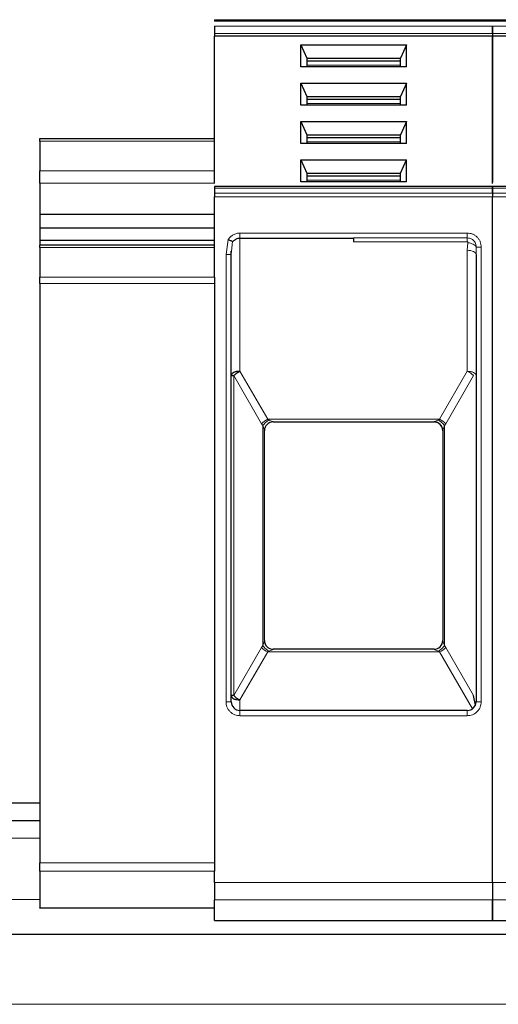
# Model space of a CAD drawing. Header units: millimetres. Extents: x 5 to 418, y 2 to 292.
# Tile 18 of 51: x 84 to 93, y 251 to 270. Entities that reach past the tile are written whole.
import ezdxf

# ---------------------------------------------------------------- set-up
doc = ezdxf.new("R2010")
doc.units = ezdxf.units.MM

msp = doc.modelspace()

# ---------------------------------------------------------------- linework, layer by layer
at = {"color": 7, "linetype": 'Continuous', "lineweight": 25}
for p, q in [((87.4572, 269.8402), (92.7572, 269.8402)), ((92.7572, 269.8402), (98.0572, 269.8402)), ((87.4572, 269.576), (87.4572, 269.5288)), ((92.7572, 269.5288), (87.4572, 269.5288)), ((87.4572, 266.7173), (87.4572, 269.5288)), ((92.7572, 269.576), (92.7572, 269.5288)), ((92.7572, 269.576), (92.7572, 269.5288)), ((98.0572, 269.5288), (92.7572, 269.5288)), ((92.7572, 266.7173), (92.7572, 269.5288)), ((92.7572, 269.5288), (92.7572, 266.7463)), ((89.0989, 269.3638), (91.1154, 269.3638)), ((89.0989, 268.9396), (89.0989, 269.3638)), ((89.0989, 269.3638), (89.2155, 269.1046)), ((91.1154, 269.3638), (90.9989, 269.1046)), ((91.1154, 268.9396), (91.1154, 269.3638)), ((91.1154, 268.9396), (89.0989, 268.9396)), ((89.2155, 269.1046), (89.2155, 268.9396)), ((89.2155, 269.1046), (90.9989, 269.1046)), ((89.2155, 269.0574), (90.9989, 269.0574)), ((90.9989, 268.9396), (90.9989, 269.1046)), ((89.0989, 268.6331), (91.1154, 268.6331)), ((89.0989, 268.209), (89.0989, 268.6331)), ((89.0989, 268.6331), (89.2155, 268.3739)), ((91.1154, 268.6331), (90.9989, 268.3739)), ((91.1154, 268.209), (91.1154, 268.6331)), ((89.2155, 268.3739), (89.2155, 268.209)), ((89.2155, 268.3739), (90.9989, 268.3739)), ((90.9989, 268.209), (90.9989, 268.3739)), ((91.1154, 268.209), (89.0989, 268.209)), ((89.2155, 268.3267), (90.9989, 268.3267)), ((89.0989, 267.9024), (91.1154, 267.9024)), ((89.0989, 267.4783), (89.0989, 267.9024)), ((89.0989, 267.9024), (89.2155, 267.6432)), ((91.1154, 267.9024), (90.9989, 267.6432)), ((91.1154, 267.4783), (91.1154, 267.9024)), ((89.2155, 267.6432), (89.2155, 267.4783)), ((89.2155, 267.6432), (90.9989, 267.6432)), ((90.9989, 267.4783), (90.9989, 267.6432)), ((84.1239, 267.5735), (87.4572, 267.5735)), ((84.1239, 267.5247), (84.1239, 267.5735)), ((84.1239, 267.5247), (84.1239, 266.958)), ((91.1154, 267.4783), (89.0989, 267.4783)), ((89.2155, 267.5961), (90.9989, 267.5961)), ((89.0989, 267.1717), (91.1154, 267.1717)), ((89.0989, 266.7476), (89.0989, 267.1717)), ((89.0989, 267.1717), (89.2155, 266.9125)), ((90.9989, 266.9125), (91.1154, 267.1717)), ((91.1154, 266.7476), (91.1154, 267.1717)), ((84.1239, 266.7223), (84.1239, 266.958)), ((89.2155, 266.9125), (89.2155, 266.7476)), ((89.2155, 266.9125), (90.9989, 266.9125)), ((89.2155, 266.8654), (90.9989, 266.8654)), ((90.9989, 266.7476), (90.9989, 266.9125)), ((84.1239, 266.7223), (84.1239, 266.1331)), ((91.1154, 266.7476), (89.0989, 266.7476)), ((92.7572, 266.659), (87.4572, 266.659)), ((87.4572, 266.6297), (87.4572, 266.5362)), ((98.0572, 266.659), (92.7572, 266.659)), ((92.7572, 266.6297), (92.7572, 266.5362)), ((92.7572, 266.5362), (92.7572, 266.6297)), ((87.4572, 264.93), (87.4572, 266.4654)), ((92.7572, 253.394), (92.7572, 266.4654)), ((92.7572, 253.394), (92.7572, 266.4654)), ((84.1239, 266.1331), (87.4572, 266.1331)), ((84.1239, 266.1331), (84.1239, 265.8738)), ((84.1239, 265.8738), (87.4572, 265.8738)), ((84.1239, 265.8738), (84.1239, 265.6381)), ((84.1239, 265.6381), (87.4572, 265.6381)), ((84.1239, 265.6381), (84.1239, 265.5455)), ((87.9405, 265.6735), (90.1072, 265.6735)), ((87.4572, 265.5455), (84.1239, 265.5455)), ((84.1239, 265.4967), (84.1239, 265.5455)), ((84.1239, 265.4967), (84.1239, 264.93)), ((87.7722, 265.3604), (87.7754, 265.4285)), ((87.7739, 265.3619), (87.7802, 265.428)), ((87.7739, 256.8402), (87.7739, 265.3619)), ((92.4288, 265.3927), (92.4381, 265.3927)), ((92.4405, 265.362), (92.4405, 256.8402)), ((84.1239, 264.8122), (84.1239, 264.93)), ((84.1239, 264.8122), (84.1239, 253.7716)), ((87.4572, 264.93), (87.4572, 264.8122)), ((87.4572, 264.8122), (87.4572, 253.7716)), ((88.5739, 262.1735), (91.6405, 262.1735)), ((88.4072, 258.0064), (88.4072, 262.0074)), ((88.4072, 262.0074), (88.4072, 262.0069)), ((91.8072, 262.0074), (91.8072, 258.0064)), ((91.8072, 262.0074), (91.8072, 262.0069)), ((88.4072, 258.0064), (88.4072, 258.0069)), ((91.8072, 258.0069), (91.8072, 258.0064)), ((91.6405, 257.8402), (88.5739, 257.8402)), ((92.428, 256.7768), (92.3917, 256.957)), ((92.2739, 256.6735), (87.9405, 256.6735)), ((84.1239, 254.9069), (78.3572, 254.9069)), ((84.1239, 254.5735), (78.3572, 254.5735)), ((84.1239, 253.6106), (84.1239, 253.7716)), ((87.4572, 253.7716), (87.4572, 253.6106)), ((84.1239, 253.6106), (84.1239, 252.9125)), ((87.4572, 253.394), (87.4572, 253.6106)), ((87.4572, 252.6735), (87.4572, 253.0658)), ((92.7572, 252.6735), (92.7572, 253.0658)), ((92.7572, 253.0658), (92.7572, 252.6735)), ((84.1239, 252.9069), (84.1239, 252.9125)), ((87.4572, 252.9069), (84.1239, 252.9069)), ((87.4572, 252.6735), (92.7572, 252.6735)), ((92.7572, 252.6735), (98.0572, 252.6735)), ((123.3572, 252.4069), (68.3572, 252.4069))]:
    msp.add_line(p, q, dxfattribs=at)
at = {"color": 7, "linetype": 'Continuous', "lineweight": 18}
for p, q in [((87.4572, 269.8109), (92.7572, 269.8109)), ((87.4572, 269.7174), (92.7572, 269.7174)), ((92.7572, 269.8109), (98.0572, 269.8109)), ((92.7572, 269.7174), (98.0572, 269.7174)), ((92.7572, 269.576), (87.4572, 269.576)), ((98.0572, 269.576), (92.7572, 269.576)), ((89.2155, 268.9749), (90.9989, 268.9749)), ((89.2155, 268.2442), (90.9989, 268.2442)), ((87.4572, 267.5247), (84.1239, 267.5247)), ((89.2155, 267.5136), (90.9989, 267.5136)), ((84.1239, 266.958), (87.4572, 266.958)), ((87.4572, 266.7223), (84.1239, 266.7223)), ((89.2155, 266.7829), (90.9989, 266.7829)), ((87.4572, 266.6297), (92.7572, 266.6297)), ((92.7572, 266.5362), (87.4572, 266.5362)), ((92.7572, 266.6297), (98.0572, 266.6297)), ((98.0572, 266.5362), (92.7572, 266.5362)), ((92.7572, 266.4654), (87.4572, 266.4654)), ((98.0572, 266.4654), (92.7572, 266.4654)), ((87.9405, 265.7735), (90.1072, 265.7735)), ((87.9405, 265.7735), (87.9405, 265.6735)), ((90.1072, 265.7735), (92.2739, 265.7735)), ((87.6739, 265.362), (87.7168, 265.652)), ((87.7802, 265.428), (87.7979, 265.6121)), ((87.9405, 265.6735), (87.9405, 263.1401)), ((90.1072, 265.6799), (92.2739, 265.6799)), ((92.2739, 265.6071), (90.1072, 265.6071)), ((92.2873, 265.5902), (92.2739, 265.4454)), ((87.4572, 265.4967), (84.1239, 265.4967)), ((87.6739, 256.8402), (87.6739, 265.362)), ((92.2739, 263.1401), (92.2739, 265.4454)), ((92.4456, 265.5069), (92.4405, 265.362)), ((92.5405, 265.5069), (92.4456, 265.5069)), ((92.5405, 265.5069), (92.5405, 256.8402)), ((84.1239, 264.93), (87.4572, 264.93)), ((87.4572, 264.8122), (84.1239, 264.8122)), ((87.9405, 263.1401), (88.4697, 262.2235)), ((92.2739, 263.1401), (91.7447, 262.2235)), ((87.8227, 263.0567), (87.8227, 256.957)), ((88.3518, 262.1402), (87.8227, 263.0567)), ((91.8625, 262.1402), (92.3917, 263.0567)), ((88.4697, 262.2235), (91.7447, 262.2235)), ((88.4697, 262.2235), (88.4958, 262.2095)), ((88.5739, 262.1737), (88.5739, 262.1735)), ((91.6405, 262.1735), (91.6405, 262.1737)), ((91.7186, 262.2095), (91.7447, 262.2235)), ((88.3518, 262.1402), (88.3779, 262.1028)), ((88.3779, 262.1028), (88.3779, 257.9109)), ((91.8365, 262.1028), (91.8625, 262.1402)), ((91.8365, 257.9109), (91.8365, 262.1028)), ((88.3518, 257.8735), (87.8227, 256.957)), ((88.3779, 257.9109), (88.3518, 257.8735)), ((91.8625, 257.8735), (91.8365, 257.9109)), ((91.8625, 257.8735), (92.3917, 256.957)), ((88.4697, 257.7902), (87.9405, 256.8737)), ((88.4958, 257.8042), (88.4697, 257.7902)), ((91.7447, 257.7902), (88.4697, 257.7902)), ((88.5739, 257.8402), (88.5739, 257.84)), ((91.6405, 257.84), (91.6405, 257.8402)), ((91.7447, 257.7902), (91.7186, 257.8042)), ((91.7447, 257.7902), (92.3713, 256.705)), ((87.6739, 256.8402), (87.7739, 256.8402)), ((87.9405, 256.8737), (87.9405, 256.6735)), ((92.5405, 256.8402), (92.4405, 256.8402)), ((87.9405, 256.5735), (87.9405, 256.6735)), ((90.1072, 256.5735), (87.9405, 256.5735)), ((92.2739, 256.5735), (90.1072, 256.5735)), ((92.2739, 256.5735), (92.2739, 256.6735)), ((84.1239, 254.2402), (78.3572, 254.2402)), ((84.1239, 253.7716), (87.4572, 253.7716)), ((87.4572, 253.6106), (84.1239, 253.6106)), ((87.4572, 253.394), (92.7572, 253.394)), ((92.7572, 253.394), (98.0572, 253.394)), ((84.1239, 253.0735), (78.3572, 253.0735)), ((92.7572, 253.0658), (87.4572, 253.0658)), ((98.0572, 253.0658), (92.7572, 253.0658)), ((84.1239, 252.9125), (87.4572, 252.9125)), ((123.3572, 251.0735), (68.3572, 251.0735))]:
    msp.add_line(p, q, dxfattribs=at)
at = {"color": 7, "linetype": 'Continuous', "lineweight": 18, "flags": 128}
for points in [[(92.2739, 265.7735), (92.2739, 265.7584), (92.2739, 265.7437), (92.2739, 265.7296), (92.2739, 265.7165), (92.2739, 265.7048), (92.2739, 265.6946), (92.2739, 265.6862), (92.2739, 265.6799)], [(92.2739, 265.4454), (92.3064, 265.4438), (92.3376, 265.439), (92.3665, 265.4313), (92.3917, 265.421), (92.4124, 265.4083), (92.4278, 265.3939), (92.4373, 265.3783), (92.4405, 265.362)]]:
    msp.add_lwpolyline(points, dxfattribs=at)
at = {"color": 7, "linetype": 'Continuous', "lineweight": 25}
for centre, start, end in [((87.9405, 265.5069), 90, 119.65966), ((88.5739, 262.0069), 90, 180), ((91.6405, 262.0069), 360, 90), ((88.5739, 258.0069), 180, 270), ((91.6405, 258.0069), 270, 0), ((87.9405, 256.8402), 180, 270), ((92.2739, 256.8402), 270, 0)]:
    msp.add_arc(centre, 0.1667, start, end, dxfattribs=at)
at = {"color": 7, "linetype": 'Continuous', "lineweight": 18}
for centre, radius, start, end in [((88.6012, 261.9126), 0.3376, 112.92238, 137.6064), ((88.5737, 262.0072), 0.1665, 89.94634, 179.94624), ((91.6132, 261.9126), 0.3376, 42.3936, 67.07762), ((88.6012, 258.1012), 0.3376, 222.39323, 247.07766), ((91.6407, 258.0065), 0.1665, 269.94634, 359.94624), ((91.6132, 258.1012), 0.3376, 292.92238, 317.6064)]:
    msp.add_arc(centre, radius, start, end, dxfattribs=at)
at = {"color": 7, "linetype": 'Continuous', "lineweight": 25}
for points in [[(87.4572, 269.8402), (87.4572, 269.8398), (87.4572, 269.8391), (87.4572, 269.8331), (87.4572, 269.824), (87.4572, 269.8153), (87.4572, 269.8109)], [(87.4572, 269.7174), (87.4572, 269.7071), (87.4572, 269.6864), (87.4572, 269.6467), (87.4572, 269.6069), (87.4572, 269.5863), (87.4572, 269.576)], [(92.7572, 269.8402), (92.7572, 269.8398), (92.7572, 269.8391), (92.7572, 269.8331), (92.7572, 269.824), (92.7572, 269.8153), (92.7572, 269.8109)], [(92.7572, 269.8402), (92.7572, 269.8398), (92.7572, 269.8391), (92.7572, 269.8331), (92.7572, 269.824), (92.7572, 269.8153), (92.7572, 269.8109)], [(92.7572, 269.7174), (92.7572, 269.7071), (92.7572, 269.6864), (92.7572, 269.6467), (92.7572, 269.6069), (92.7572, 269.5863), (92.7572, 269.576)], [(92.7572, 269.576), (92.7572, 269.5863), (92.7572, 269.6069), (92.7572, 269.6467), (92.7572, 269.6864), (92.7572, 269.7071), (92.7572, 269.7174)], [(87.4572, 266.659), (87.4572, 266.6576), (87.4572, 266.6549), (87.4572, 266.6381), (87.4572, 266.6297)], [(87.4572, 266.5362), (87.4572, 266.5313), (87.4572, 266.5215), (87.4572, 266.5039), (87.4572, 266.4851), (87.4572, 266.472), (87.4572, 266.4654)], [(92.7572, 266.659), (92.7572, 266.6576), (92.7572, 266.6549), (92.7572, 266.6381), (92.7572, 266.6297)], [(92.7572, 266.6297), (92.7572, 266.6381), (92.7572, 266.6549), (92.7572, 266.6576), (92.7572, 266.659)], [(92.7572, 266.5362), (92.7572, 266.5313), (92.7572, 266.5215), (92.7572, 266.5039), (92.7572, 266.4851), (92.7572, 266.472), (92.7572, 266.4654)], [(92.7572, 266.5362), (92.7572, 266.5313), (92.7572, 266.5215), (92.7572, 266.5039), (92.7572, 266.4851), (92.7572, 266.472), (92.7572, 266.4654)], [(90.1072, 265.6799), (90.1072, 265.6715), (90.1072, 265.6547), (90.1072, 265.6229), (90.1072, 265.6071)], [(87.9405, 263.1401), (87.9187, 263.1388), (87.8751, 263.1363), (87.82, 263.1171), (87.7815, 263.0896), (87.7764, 263.0678), (87.7739, 263.0568)], [(87.7739, 263.0568), (87.7745, 263.0568), (87.7757, 263.0568), (87.7857, 263.0568), (87.8009, 263.0568), (87.8154, 263.0567), (87.8227, 263.0567)], [(87.8227, 256.957), (87.8302, 256.949), (87.8452, 256.933), (87.8744, 256.9102), (87.9065, 256.8896), (87.9292, 256.879), (87.9405, 256.8737)], [(87.4572, 253.394), (87.4572, 253.3552), (87.4572, 253.2776), (87.4572, 253.1759), (87.4572, 253.0976), (87.4572, 253.0764), (87.4572, 253.0658)], [(92.7572, 253.394), (92.7572, 253.3552), (92.7572, 253.2776), (92.7572, 253.1759), (92.7572, 253.0976), (92.7572, 253.0764), (92.7572, 253.0658)], [(92.7572, 253.394), (92.7572, 253.3552), (92.7572, 253.2776), (92.7572, 253.1759), (92.7572, 253.0976), (92.7572, 253.0764), (92.7572, 253.0658)]]:
    msp.add_open_spline(points, degree=3, dxfattribs=at)
at = {"color": 7, "linetype": 'Continuous', "lineweight": 18}
for points, knots in [([(87.7168, 265.652), (87.7301, 265.6697), (87.7568, 265.7052), (87.812, 265.7432), (87.874, 265.769), (87.9183, 265.772), (87.9405, 265.7735)], [0, 0, 0, 0, 0.2492254, 0.4999518, 0.7492335, 1, 1, 1, 1]), ([(92.2739, 265.7735), (92.3074, 265.77), (92.3591, 265.7644), (92.4213, 265.7312), (92.4637, 265.6968), (92.4982, 265.6544), (92.5314, 265.5922), (92.5369, 265.5404), (92.5405, 265.5069)], [0, 0, 0, 0, 0.23944297, 0.36950744, 0.49999981, 0.63006447, 0.76055703, 1, 1, 1, 1]), ([(92.2739, 265.6799), (92.2883, 265.6788), (92.3226, 265.6762), (92.3656, 265.6557), (92.4001, 265.6265), (92.4241, 265.5943), (92.4421, 265.5535), (92.4444, 265.5229), (92.4456, 265.5069)], [0, 0, 0, 0, 0.1603892, 0.3803465, 0.5131189, 0.6607116, 0.8230373, 1, 1, 1, 1]), ([(92.2739, 265.6071), (92.2748, 265.607), (92.2768, 265.6067), (92.2795, 265.6057), (92.2819, 265.6041), (92.2847, 265.6013), (92.2872, 265.5966), (92.2873, 265.5924), (92.2873, 265.5902)], [0, 0, 0, 0, 0.1137136, 0.2239461, 0.3364528, 0.4566627, 0.7103769, 1, 1, 1, 1]), ([(92.2873, 265.5902), (92.3046, 265.5869), (92.3401, 265.5802), (92.3882, 265.56), (92.4266, 265.5347), (92.4393, 265.516), (92.4456, 265.5069)], [0, 0, 0, 0, 0.2433247, 0.5000001, 0.7566754, 1, 1, 1, 1]), ([(88.3779, 262.1028), (88.3848, 262.1132), (88.3989, 262.1343), (88.428, 262.1641), (88.4609, 262.1905), (88.4843, 262.2033), (88.4958, 262.2095)], [0, 0, 0, 0, 0.2460807, 0.5, 0.7539193, 1, 1, 1, 1]), ([(88.4958, 262.2095), (88.5163, 262.2005), (88.5442, 262.1883), (88.5671, 262.1778), (88.573, 262.1746), (88.5736, 262.174), (88.5739, 262.1737)], [0, 0, 0, 0, 0.60681659, 0.82443184, 0.91554864, 1, 1, 1, 1]), ([(91.6405, 262.1737), (91.6408, 262.1741), (91.6415, 262.1748), (91.6488, 262.1785), (91.6729, 262.1894), (91.6999, 262.2013), (91.7186, 262.2095)], [0, 0, 0, 0, 0.0932613, 0.1950297, 0.4436103, 1, 1, 1, 1]), ([(91.8365, 262.1028), (91.8291, 262.1138), (91.8145, 262.1357), (91.7844, 262.1659), (91.7519, 262.1915), (91.7295, 262.2036), (91.7186, 262.2095)], [0, 0, 0, 0, 0.2601416, 0.5186855, 0.7674541, 1, 1, 1, 1]), ([(88.4072, 262.0074), (88.4071, 262.0082), (88.4069, 262.0099), (88.4046, 262.0183), (88.3959, 262.0465), (88.3856, 262.0788), (88.3779, 262.1028)], [0, 0, 0, 0, 0.08040467, 0.16875069, 0.38168961, 1, 1, 1, 1]), ([(91.8365, 262.1028), (91.8288, 262.0788), (91.8185, 262.0465), (91.8097, 262.0183), (91.8075, 262.0099), (91.8073, 262.0082), (91.8072, 262.0074)], [0, 0, 0, 0, 0.6183097, 0.8312477, 0.919594, 1, 1, 1, 1]), ([(88.3779, 257.9109), (88.3856, 257.9349), (88.3959, 257.9673), (88.4046, 257.9954), (88.4069, 258.0038), (88.4071, 258.0055), (88.4072, 258.0064)], [0, 0, 0, 0, 0.6183097, 0.8312477, 0.919594, 1, 1, 1, 1]), ([(88.3779, 257.9109), (88.3853, 257.8999), (88.3999, 257.878), (88.43, 257.8479), (88.4625, 257.8223), (88.4849, 257.8101), (88.4958, 257.8042)], [0, 0, 0, 0, 0.2601416, 0.5186855, 0.7674541, 1, 1, 1, 1]), ([(91.7186, 257.8042), (91.7295, 257.8101), (91.7519, 257.8223), (91.7844, 257.8479), (91.8145, 257.878), (91.8291, 257.8999), (91.8365, 257.9109)], [0, 0, 0, 0, 0.2325467, 0.4813155, 0.7398589, 1, 1, 1, 1]), ([(91.8072, 258.0064), (91.8073, 258.0055), (91.8075, 258.0038), (91.8097, 257.9954), (91.8185, 257.9673), (91.8288, 257.9349), (91.8365, 257.9109)], [0, 0, 0, 0, 0.0804047, 0.1687507, 0.3816896, 1, 1, 1, 1]), ([(88.5739, 257.84), (88.5736, 257.8397), (88.573, 257.8391), (88.5671, 257.836), (88.5442, 257.8255), (88.5163, 257.8132), (88.4958, 257.8042)], [0, 0, 0, 0, 0.0844437, 0.1755676, 0.3932383, 1, 1, 1, 1]), ([(91.7186, 257.8042), (91.6981, 257.8132), (91.6702, 257.8255), (91.6473, 257.836), (91.6413, 257.8391), (91.6408, 257.8397), (91.6405, 257.84)], [0, 0, 0, 0, 0.6068166, 0.8244318, 0.9155486, 1, 1, 1, 1]), ([(87.9405, 256.5735), (87.907, 256.5771), (87.8552, 256.5826), (87.7931, 256.6158), (87.7507, 256.6503), (87.7162, 256.6927), (87.683, 256.7549), (87.6774, 256.8067), (87.6739, 256.8402)], [0, 0, 0, 0, 0.239443, 0.3695074, 0.4999998, 0.6300645, 0.760557, 1, 1, 1, 1]), ([(92.5405, 256.8402), (92.5369, 256.8067), (92.5314, 256.7549), (92.4982, 256.6928), (92.4638, 256.6504), (92.4213, 256.6159), (92.3592, 256.5826), (92.3074, 256.5771), (92.2739, 256.5735)], [0, 0, 0, 0, 0.239443, 0.3695074, 0.4999998, 0.6300645, 0.760557, 1, 1, 1, 1])]:
    msp.add_open_spline(points, degree=3, knots=knots, dxfattribs=at)
at = {"color": 7, "linetype": 'Continuous', "lineweight": 25}
for points, knots in [([(87.7168, 265.652), (87.7248, 265.6481), (87.7415, 265.6399), (87.7662, 265.6278), (87.786, 265.618), (87.7945, 265.6138), (87.7979, 265.6121)], [0, 0, 0, 0, 0.2392567, 0.5015013, 0.8007506, 1, 1, 1, 1]), ([(87.7979, 265.6121), (87.7989, 265.6119), (87.8011, 265.6114), (87.8077, 265.6145), (87.8188, 265.6234), (87.8336, 265.6357), (87.8472, 265.6453), (87.8553, 265.6501), (87.858, 265.6517)], [0, 0, 0, 0, 0.077668, 0.1661398, 0.3954533, 0.6672433, 0.8863212, 1, 1, 1, 1]), ([(87.8227, 263.0567), (87.8302, 263.0648), (87.8453, 263.0808), (87.8744, 263.1035), (87.9065, 263.1241), (87.9292, 263.1348), (87.9405, 263.1401)], [0, 0, 0, 0, 0.2500013, 0.5000026, 0.7500039, 1, 1, 1, 1]), ([(87.7739, 256.9573), (87.7763, 256.9463), (87.7812, 256.9244), (87.8197, 256.8968), (87.8749, 256.8774), (87.9186, 256.8749), (87.9405, 256.8737)], [0, 0, 0, 0, 0.25, 0.5, 0.75, 1, 1, 1, 1]), ([(87.8227, 256.957), (87.8154, 256.957), (87.8008, 256.9571), (87.7856, 256.9572), (87.7756, 256.9572), (87.7744, 256.9573), (87.7739, 256.9573)], [0, 0, 0, 0, 0.25, 0.5, 0.75, 1, 1, 1, 1])]:
    msp.add_open_spline(points, degree=3, knots=knots, dxfattribs=at)
at = {"color": 7, "linetype": 'Continuous', "lineweight": 18}
for points in [[(92.2739, 265.6071), (92.2739, 265.623), (92.2739, 265.6547), (92.2739, 265.6715), (92.2739, 265.6799)], [(87.6739, 265.362), (87.687, 265.362), (87.7132, 265.362), (87.7462, 265.362), (87.7694, 265.362), (87.7724, 265.362), (87.7739, 265.3619)], [(92.4405, 263.0567), (92.438, 263.0677), (92.433, 263.0895), (92.3945, 263.117), (92.3394, 263.1363), (92.2957, 263.1388), (92.2739, 263.1401)], [(92.3917, 263.0567), (92.3842, 263.0648), (92.3691, 263.0808), (92.34, 263.1035), (92.3079, 263.1241), (92.2852, 263.1347), (92.2739, 263.1401)], [(91.8072, 262.0074), (91.8047, 262.0292), (91.7997, 262.0728), (91.7611, 262.1277), (91.706, 262.1662), (91.6624, 262.1712), (91.6405, 262.1737)], [(88.5739, 257.84), (88.552, 257.8425), (88.5083, 257.8475), (88.4532, 257.886), (88.4147, 257.941), (88.4097, 257.9846), (88.4072, 258.0064)]]:
    msp.add_open_spline(points, degree=3, dxfattribs=at)

doc.saveas('drawing.dxf')
